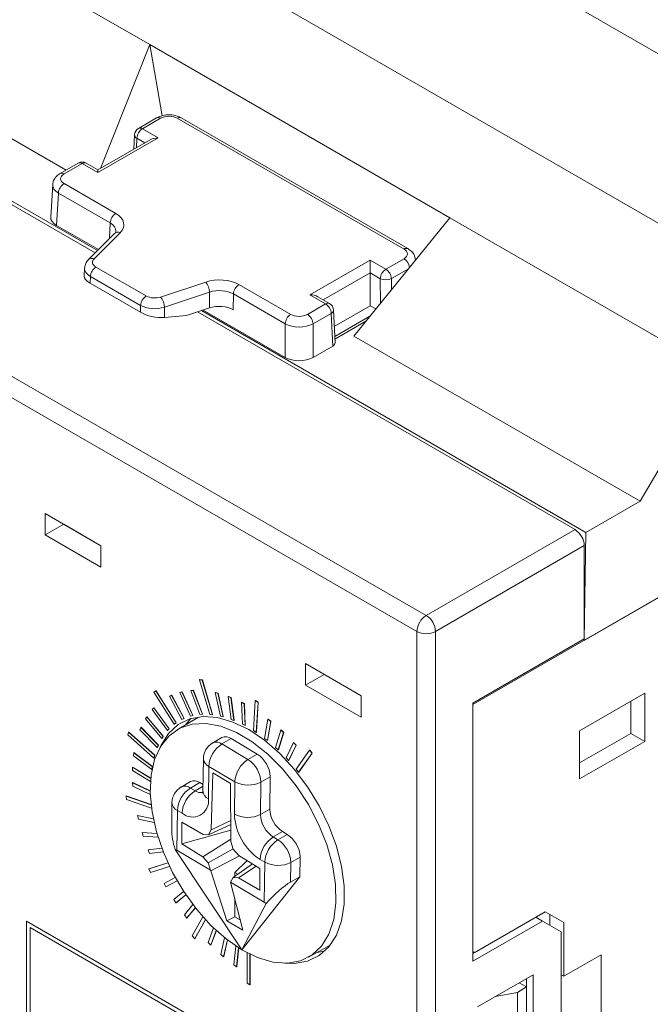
# Model space of a CAD drawing. Header units: millimetres. Extents: x 0 to 420, y 0 to 297.
# Tile 11 of 14: x 340 to 364, y 58 to 96. Entities that reach past the tile are written whole.
import ezdxf

# ---------------------------------------------------------------- set-up
doc = ezdxf.new("R2010")
doc.units = ezdxf.units.MM

msp = doc.modelspace()

# ---------------------------------------------------------------- linework, layer by layer
at = {"color": 7, "linetype": 'Continuous', "lineweight": 15}
for p, q in [((335.27, 104.386), (366.948, 86.098)), ((334.459, 100.488), (344.591, 94.64)), ((357.296, 98.121), (365.216, 93.549)), ((341.409, 89.863), (331.56, 95.549)), ((342.712, 89.922), (344.591, 94.64)), ((344.591, 94.64), (356.006, 88.05)), ((344.591, 94.64), (345.065, 91.934)), ((342.601, 86.797), (329.501, 94.36)), ((329.651, 94.14), (342.517, 86.713)), ((344.853, 91.851), (344.161, 91.452)), ((345.003, 91.836), (344.311, 91.437)), ((354.262, 86.858), (345.639, 91.836)), ((354.412, 86.873), (345.789, 91.851)), ((344.912, 91.09), (342.621, 89.768)), ((344.012, 91.206), (343.986, 90.657)), ((344.311, 91.437), (344.912, 91.09)), ((323.994, 90.875), (355.107, 72.914)), ((344.612, 91.019), (342.621, 89.869)), ((354.753, 72.301), (323.641, 90.262)), ((341.87, 90.13), (341.179, 89.731)), ((342.02, 90.115), (341.329, 89.716)), ((342.621, 89.768), (342.02, 90.115)), ((342.621, 89.869), (342.17, 90.13)), ((342.621, 89.869), (342.621, 89.768)), ((340.898, 89.314), (340.823, 88.077)), ((341.329, 89.349), (343.298, 88.212)), ((341.117, 88.99), (341.042, 87.756)), ((343.086, 87.853), (341.117, 88.99)), ((390.215, 88.772), (356.875, 69.525)), ((342.639, 86.835), (341.042, 87.756)), ((343.055, 87.271), (343.086, 87.853)), ((356.006, 88.05), (352.349, 83.547)), ((356.006, 88.05), (366.138, 82.201)), ((343.252, 87.448), (342.26, 86.456)), ((343.464, 87.481), (342.472, 86.489)), ((343.252, 87.448), (343.255, 87.451)), ((350.679, 85.116), (352.97, 86.439)), ((352.97, 86.439), (353.571, 86.092)), ((352.97, 86.439), (352.97, 85.955)), ((353.571, 86.092), (354.262, 86.491)), ((354.694, 86.435), (354.693, 86.457)), ((342.113, 86.138), (342.096, 85.828)), ((342.544, 86.175), (344.456, 85.072)), ((352.97, 85.953), (352.979, 84.697)), ((353.359, 85.729), (352.97, 85.953)), ((342.332, 85.816), (342.318, 85.56)), ((342.318, 85.56), (344.242, 84.45)), ((344.244, 84.713), (342.332, 85.816)), ((344.998, 85.03), (346.717, 85.603)), ((347.984, 85.507), (349.952, 84.37)), ((346.867, 85.217), (345.148, 84.644)), ((346.863, 84.619), (346.867, 85.217)), ((347.772, 85.148), (347.768, 84.55)), ((349.74, 84.011), (347.772, 85.148)), ((351.28, 84.769), (350.679, 85.116)), ((344.242, 84.45), (344.244, 84.713)), ((350.588, 84.37), (351.28, 84.769)), ((351.43, 84.784), (350.979, 85.045)), ((361.117, 71.954), (383.591, 84.928)), ((345.148, 84.644), (345.146, 84.257)), ((345.991, 84.328), (346.863, 84.619)), ((346.407, 84.467), (360.764, 76.179)), ((361.179, 76.072), (346.553, 84.515)), ((349.74, 82.735), (346.619, 84.537)), ((351.492, 84.411), (350.8, 84.011)), ((351.548, 83.167), (351.492, 84.411)), ((351.636, 83.293), (351.58, 84.538)), ((352.979, 84.697), (351.608, 83.906)), ((352.979, 84.697), (353.186, 84.578)), ((345.146, 84.257), (345.991, 84.328)), ((349.74, 82.735), (349.74, 84.011)), ((350.8, 84.011), (350.8, 82.735)), ((352.961, 84.301), (351.625, 83.53)), ((363.239, 77.261), (352.349, 83.547)), ((350.8, 82.735), (351.548, 83.167)), ((363.239, 77.261), (366.138, 82.201)), ((363.239, 77.261), (361.179, 76.072)), ((340.611, 76.791), (340.611, 75.974)), ((342.732, 75.566), (340.611, 76.791)), ((341.318, 76.383), (340.611, 75.974)), ((342.732, 75.566), (341.318, 76.383)), ((341.318, 76.383), (341.318, 76.383)), ((355.107, 72.914), (360.764, 76.179)), ((340.611, 75.974), (342.732, 74.75)), ((361.179, 76.072), (361.117, 71.954)), ((342.732, 74.75), (342.732, 75.566)), ((361.117, 75.567), (355.46, 72.301)), ((361.117, 75.567), (361.117, 72.015)), ((354.753, 34.332), (354.753, 72.301)), ((355.46, 72.301), (355.46, 34.501)), ((361.117, 72.015), (356.875, 69.566)), ((352.632, 69.851), (350.511, 71.076)), ((350.511, 71.076), (350.511, 70.26)), ((346.485, 70.462), (346.492, 70.466)), ((346.59, 70.456), (346.492, 70.466)), ((351.218, 70.668), (350.511, 70.26)), ((352.632, 69.851), (351.218, 70.668)), ((351.218, 70.668), (351.218, 70.668)), ((346.583, 70.452), (346.485, 70.462)), ((346.485, 70.462), (346.877, 69.141)), ((346.583, 70.452), (346.59, 70.456)), ((346.975, 69.132), (346.583, 70.452)), ((346.982, 69.136), (346.59, 70.456)), ((350.511, 70.26), (352.632, 69.035)), ((344.82, 70.045), (344.75, 69.993)), ((344.75, 69.993), (345.521, 68.768)), ((344.82, 70.045), (344.827, 70.049)), ((345.591, 68.819), (344.82, 70.045)), ((345.598, 68.823), (344.827, 70.049)), ((345.418, 69.869), (345.34, 69.832)), ((345.34, 69.832), (345.347, 69.836)), ((345.34, 69.832), (345.815, 68.953)), ((345.425, 69.873), (345.347, 69.836)), ((345.418, 69.869), (345.425, 69.873)), ((345.893, 68.99), (345.418, 69.869)), ((345.9, 68.994), (345.425, 69.873)), ((345.816, 70.001), (345.73, 69.979)), ((345.73, 69.979), (345.737, 69.983)), ((345.73, 69.979), (346.141, 69.078)), ((345.823, 70.005), (345.737, 69.983)), ((345.816, 70.001), (345.823, 70.005)), ((346.228, 69.099), (345.816, 70.001)), ((346.235, 69.103), (345.823, 70.005)), ((346.246, 70.059), (346.154, 70.053)), ((346.154, 70.053), (346.161, 70.057)), ((346.154, 70.053), (346.497, 69.141)), ((346.253, 70.063), (346.161, 70.057)), ((346.246, 70.059), (346.253, 70.063)), ((346.59, 69.147), (346.246, 70.059)), ((346.597, 69.151), (346.253, 70.063)), ((347.082, 69.976), (347.089, 69.98)), ((347.082, 69.976), (347.276, 69.079)), ((347.184, 69.951), (347.082, 69.976)), ((347.191, 69.955), (347.089, 69.98)), ((347.184, 69.951), (347.191, 69.955)), ((347.378, 69.054), (347.184, 69.951)), ((347.386, 69.058), (347.191, 69.955)), ((347.575, 69.827), (347.582, 69.831)), ((347.575, 69.827), (347.69, 68.955)), ((347.679, 69.786), (347.575, 69.827)), ((347.686, 69.79), (347.582, 69.831)), ((347.679, 69.786), (347.686, 69.79)), ((347.794, 68.914), (347.679, 69.786)), ((347.802, 68.918), (347.686, 69.79)), ((352.632, 69.035), (352.632, 69.851)), ((363.415, 69.953), (360.94, 68.524)), ((363.415, 68.116), (363.415, 69.953)), ((344.743, 69.391), (344.683, 69.325)), ((344.743, 69.391), (344.75, 69.395)), ((345.325, 68.59), (344.743, 69.391)), ((345.332, 68.595), (344.75, 69.395)), ((348.077, 69.606), (348.084, 69.61)), ((348.077, 69.606), (348.112, 68.77)), ((348.183, 69.551), (348.077, 69.606)), ((348.19, 69.555), (348.084, 69.61)), ((348.183, 69.551), (348.19, 69.555)), ((348.218, 68.715), (348.183, 69.551)), ((348.225, 68.719), (348.19, 69.555)), ((348.604, 69.671), (348.537, 68.528)), ((348.604, 69.671), (348.611, 69.675)), ((348.71, 69.601), (348.604, 69.671)), ((348.717, 69.605), (348.611, 69.675)), ((348.643, 68.459), (348.71, 69.601)), ((348.65, 68.463), (348.717, 69.605)), ((348.71, 69.601), (348.717, 69.605)), ((356.875, 59.747), (356.875, 69.566)), ((362.886, 68.422), (362.886, 69.647)), ((344.474, 69.051), (344.424, 68.972)), ((344.424, 68.972), (345.048, 68.227)), ((344.474, 69.051), (344.481, 69.055)), ((345.098, 68.306), (344.474, 69.051)), ((345.105, 68.31), (344.481, 69.055)), ((344.683, 69.325), (345.264, 68.525)), ((346.445, 69.043), (345.627, 68.559)), ((345.815, 68.953), (345.893, 68.99)), ((345.893, 68.99), (345.9, 68.994)), ((346.141, 69.078), (346.228, 69.099)), ((346.228, 69.099), (346.235, 69.103)), ((346.497, 69.141), (346.59, 69.147)), ((346.59, 69.147), (346.597, 69.151)), ((346.877, 69.141), (346.975, 69.132)), ((346.975, 69.132), (346.982, 69.136)), ((347.276, 69.079), (347.378, 69.054)), ((347.378, 69.054), (347.386, 69.058)), ((344.256, 68.65), (344.217, 68.558)), ((344.256, 68.65), (344.263, 68.654)), ((344.914, 67.97), (344.256, 68.65)), ((344.921, 67.974), (344.263, 68.654)), ((345.271, 68.529), (345.332, 68.595)), ((345.325, 68.59), (345.332, 68.595)), ((345.521, 68.768), (345.591, 68.819)), ((345.521, 68.768), (345.528, 68.772)), ((345.528, 68.772), (345.598, 68.823)), ((345.591, 68.819), (345.598, 68.823)), ((347.69, 68.955), (347.794, 68.914)), ((347.794, 68.914), (347.802, 68.918)), ((348.112, 68.77), (348.218, 68.715)), ((348.218, 68.715), (348.225, 68.719)), ((349.086, 68.961), (348.959, 68.231)), ((349.064, 68.149), (349.19, 68.879)), ((349.071, 68.153), (349.197, 68.883)), ((349.086, 68.961), (349.093, 68.965)), ((349.19, 68.879), (349.086, 68.961)), ((349.197, 68.883), (349.093, 68.965)), ((349.19, 68.879), (349.197, 68.883)), ((343.784, 68.465), (343.757, 68.362)), ((343.757, 68.362), (344.747, 67.484)), ((343.784, 68.465), (343.791, 68.469)), ((344.775, 67.587), (343.784, 68.465)), ((344.782, 67.591), (343.791, 68.469)), ((344.217, 68.558), (344.875, 67.879)), ((345.048, 68.227), (345.098, 68.306)), ((345.048, 68.227), (345.055, 68.231)), ((345.055, 68.231), (345.105, 68.31)), ((345.098, 68.306), (345.105, 68.31)), ((345.264, 68.525), (345.325, 68.59)), ((345.264, 68.525), (345.271, 68.529)), ((347.333, 68.259), (346.98, 68.055)), ((347.69, 68.221), (347.336, 68.017)), ((347.69, 68.221), (348.68, 67.634)), ((348.537, 68.528), (348.643, 68.459)), ((348.643, 68.459), (348.65, 68.463)), ((348.959, 68.231), (349.064, 68.149)), ((349.579, 68.546), (349.374, 67.883)), ((349.475, 67.789), (349.68, 68.452)), ((349.482, 67.793), (349.688, 68.456)), ((349.579, 68.546), (349.586, 68.55)), ((349.68, 68.452), (349.579, 68.546)), ((349.688, 68.456), (349.586, 68.55)), ((349.68, 68.452), (349.688, 68.456)), ((360.94, 68.524), (360.94, 66.687)), ((360.94, 67.299), (362.886, 68.422)), ((362.886, 68.422), (363.415, 68.116)), ((344.875, 67.879), (344.914, 67.97)), ((344.875, 67.879), (344.882, 67.883)), ((344.882, 67.883), (344.921, 67.974)), ((344.914, 67.97), (344.921, 67.974)), ((347.336, 68.017), (348.326, 67.43)), ((349.064, 68.149), (349.071, 68.153)), ((349.374, 67.883), (349.475, 67.789)), ((350.056, 68.076), (349.775, 67.489)), ((349.872, 67.384), (350.153, 67.971)), ((349.879, 67.388), (350.16, 67.975)), ((350.056, 68.076), (350.063, 68.08)), ((350.153, 67.971), (350.056, 68.076)), ((350.16, 67.975), (350.063, 68.08)), ((350.153, 67.971), (350.16, 67.975)), ((360.94, 66.687), (363.415, 68.116)), ((343.983, 67.684), (343.967, 67.572)), ((343.967, 67.572), (344.667, 67.049)), ((343.983, 67.684), (343.99, 67.688)), ((344.683, 67.161), (343.983, 67.684)), ((344.69, 67.165), (343.99, 67.688)), ((344.747, 67.484), (344.775, 67.587)), ((344.747, 67.484), (344.754, 67.488)), ((344.754, 67.488), (344.782, 67.591)), ((344.775, 67.587), (344.782, 67.591)), ((348.326, 67.43), (348.68, 67.634)), ((349.475, 67.789), (349.482, 67.793)), ((349.775, 67.489), (349.872, 67.384)), ((350.67, 67.783), (350.157, 67.054)), ((350.249, 66.94), (350.762, 67.669)), ((350.256, 66.944), (350.769, 67.673)), ((350.67, 67.783), (350.677, 67.787)), ((350.762, 67.669), (350.67, 67.783)), ((350.769, 67.673), (350.677, 67.787)), ((350.762, 67.669), (350.769, 67.673)), ((343.932, 67.133), (343.928, 67.012)), ((343.932, 67.133), (343.939, 67.137)), ((344.627, 66.705), (343.932, 67.133)), ((344.628, 66.713), (343.939, 67.137)), ((344.667, 67.049), (344.683, 67.161)), ((344.674, 67.053), (344.69, 67.165)), ((344.683, 67.161), (344.69, 67.165)), ((346.63, 67.457), (346.615, 66.226)), ((346.835, 67.163), (346.82, 65.932)), ((347.825, 66.577), (346.835, 67.163)), ((349.872, 67.384), (349.879, 67.388)), ((343.928, 67.012), (344.617, 66.589)), ((344.667, 67.049), (344.674, 67.053)), ((346.988, 66.917), (346.93, 64.745)), ((347.667, 66.515), (346.988, 66.917)), ((349.168, 66.773), (348.814, 66.569)), ((349.168, 66.773), (349.154, 65.542)), ((350.157, 67.054), (350.249, 66.94)), ((350.249, 66.94), (350.256, 66.944)), ((343.938, 66.545), (343.945, 66.549)), ((343.938, 66.545), (343.947, 66.418)), ((344.607, 66.222), (343.938, 66.545)), ((344.607, 66.23), (343.945, 66.549)), ((343.947, 66.418), (344.61, 66.098)), ((346.139, 66.584), (345.786, 66.38)), ((346.496, 66.546), (346.142, 66.341)), ((346.496, 66.546), (346.618, 66.473)), ((347.675, 64.303), (347.667, 66.515)), ((347.81, 65.345), (347.825, 66.577)), ((348.814, 66.569), (348.8, 65.338)), ((343.69, 66.037), (343.697, 66.041)), ((343.69, 66.037), (343.711, 65.905)), ((344.639, 65.707), (343.69, 66.037)), ((344.638, 65.714), (343.697, 66.041)), ((346.142, 66.341), (346.319, 66.237)), ((346.616, 66.234), (346.615, 66.226)), ((343.711, 65.905), (344.655, 65.577)), ((345.436, 65.782), (345.424, 64.772)), ((344.123, 65.291), (344.13, 65.295)), ((344.123, 65.291), (344.156, 65.156)), ((344.724, 65.167), (344.123, 65.291)), ((344.722, 65.173), (344.13, 65.295)), ((345.641, 65.488), (345.623, 63.971)), ((345.817, 65.383), (345.641, 65.488)), ((348.8, 65.338), (349.154, 65.542)), ((344.156, 65.156), (344.752, 65.033)), ((345.813, 65.039), (345.804, 64.216)), ((346.621, 64.577), (345.813, 65.039)), ((347.673, 64.954), (346.83, 64.565)), ((347.672, 65.105), (346.93, 64.745)), ((344.299, 64.642), (344.307, 64.646)), ((344.299, 64.642), (344.343, 64.505)), ((344.86, 64.611), (344.299, 64.642)), ((344.859, 64.616), (344.307, 64.646)), ((344.343, 64.505), (344.901, 64.475)), ((345.804, 64.216), (347.674, 64.738)), ((346.83, 64.565), (346.621, 64.577)), ((346.93, 64.745), (346.83, 64.565)), ((349.642, 64.681), (349.288, 64.477)), ((349.288, 64.477), (349.465, 64.372)), ((349.465, 64.372), (349.819, 64.576)), ((349.642, 64.681), (349.819, 64.576)), ((345.804, 64.216), (346.611, 63.721)), ((347.675, 64.399), (346.611, 63.721)), ((347.769, 64.008), (347.675, 64.303)), ((345.048, 64.048), (344.529, 63.989)), ((344.529, 63.989), (344.536, 63.993)), ((344.529, 63.989), (344.583, 63.852)), ((345.046, 64.051), (344.536, 63.993)), ((344.583, 63.852), (345.1, 63.911)), ((345.557, 63.996), (348.095, 60.182)), ((346.905, 63.211), (345.623, 63.971)), ((346.611, 63.721), (346.817, 63.487)), ((347.762, 64.031), (346.817, 63.487)), ((348.003, 63.757), (346.916, 63.194)), ((347.976, 63.774), (347.769, 64.008)), ((348.783, 63.279), (347.976, 63.774)), ((345.282, 63.487), (344.556, 63.262)), ((345.282, 63.488), (344.563, 63.266)), ((344.621, 63.128), (345.346, 63.352)), ((346.817, 63.487), (346.905, 63.211)), ((348.498, 63.453), (347.757, 62.93)), ((348.291, 63.58), (347.821, 63.128)), ((348.633, 63.371), (347.966, 62.918)), ((348.964, 63.518), (348.787, 63.623)), ((348.946, 62.001), (348.964, 63.518)), ((349.954, 63.511), (349.945, 62.762)), ((350.307, 63.715), (349.954, 63.511)), ((350.307, 63.715), (350.298, 62.959)), ((344.556, 63.262), (344.563, 63.266)), ((344.556, 63.262), (344.621, 63.128)), ((346.916, 63.194), (346.905, 63.211)), ((346.916, 63.194), (347.526, 61.29)), ((347.822, 62.976), (347.821, 63.128)), ((347.939, 63.059), (347.821, 63.128)), ((348.773, 62.456), (348.783, 63.279)), ((345.561, 62.936), (345.134, 62.705)), ((345.134, 62.705), (345.141, 62.709)), ((345.134, 62.705), (345.208, 62.575)), ((345.561, 62.936), (345.141, 62.709)), ((345.208, 62.575), (345.635, 62.805)), ((347.664, 62.762), (347.661, 62.752)), ((348.126, 60.934), (347.661, 62.752)), ((347.664, 62.762), (347.757, 62.93)), ((348.946, 62.001), (347.664, 62.762)), ((347.757, 62.93), (347.966, 62.918)), ((347.966, 62.918), (348.773, 62.456)), ((350.298, 62.959), (348.095, 60.182)), ((350.298, 62.959), (349.945, 62.762)), ((345.88, 62.405), (345.502, 62.092)), ((345.584, 61.967), (345.962, 62.281)), ((345.591, 61.971), (345.963, 62.279)), ((345.502, 62.092), (345.584, 61.967)), ((345.584, 61.967), (345.591, 61.971)), ((346.233, 61.903), (345.907, 61.508)), ((347.827, 61.443), (347.825, 62.111)), ((348.095, 60.182), (349.022, 61.942)), ((345.907, 61.508), (345.997, 61.39)), ((345.997, 61.39), (346.323, 61.786)), ((346.004, 61.394), (346.325, 61.784)), ((359.632, 61.625), (357.016, 60.114)), ((360.339, 61.216), (359.632, 61.625)), ((359.81, 61.522), (359.632, 61.625)), ((359.81, 61.114), (359.81, 61.522)), ((359.81, 61.522), (360.339, 61.216)), ((339.897, 61.272), (339.904, 61.277)), ((352.625, 53.925), (339.897, 61.272)), ((339.897, 61.272), (339.897, 54.74)), ((352.632, 53.929), (339.904, 61.277)), ((345.997, 61.39), (346.004, 61.394)), ((346.614, 61.437), (346.204, 60.713)), ((346.299, 60.604), (346.711, 61.33)), ((346.306, 60.608), (346.714, 61.327)), ((347.827, 61.443), (347.526, 61.29)), ((347.526, 61.29), (348.126, 60.934)), ((348.026, 61.326), (347.827, 61.443)), ((359.526, 61.278), (356.875, 59.747)), ((359.279, 61.42), (359.526, 61.278)), ((360.233, 60.869), (359.526, 61.278)), ((360.339, 59.175), (360.339, 61.216)), ((352.483, 53.843), (340.038, 61.028)), ((340.038, 61.028), (340.038, 54.822)), ((340.045, 61.023), (340.045, 54.826)), ((347.018, 61.015), (346.808, 60.46)), ((346.908, 60.361), (347.119, 60.92)), ((346.915, 60.365), (347.123, 60.916)), ((360.233, 54.745), (360.233, 60.869)), ((346.204, 60.713), (346.299, 60.604)), ((346.299, 60.604), (346.306, 60.608)), ((346.808, 60.46), (346.908, 60.361)), ((346.908, 60.361), (346.915, 60.365)), ((347.437, 60.644), (347.292, 60.009)), ((347.395, 59.921), (347.541, 60.561)), ((347.402, 59.925), (347.546, 60.557)), ((350.626, 59.898), (351.455, 60.365)), ((347.292, 60.009), (347.395, 59.921)), ((347.864, 60.327), (347.789, 59.615)), ((347.894, 59.54), (347.97, 60.258)), ((347.902, 59.544), (347.977, 60.254)), ((348.294, 60.071), (348.294, 58.916)), ((348.4, 58.854), (348.4, 60.017)), ((348.407, 58.858), (348.407, 60.013)), ((350.954, 60.083), (351.258, 60.146)), ((356.964, 60.092), (356.875, 60.04)), ((361.754, 59.991), (360.339, 59.175)), ((361.754, 59.991), (361.754, 57.542)), ((347.395, 59.921), (347.402, 59.925)), ((347.789, 59.615), (347.894, 59.54)), ((347.894, 59.54), (347.902, 59.544)), ((359.173, 59.236), (357.051, 58.012)), ((359.173, 55.154), (359.173, 59.236)), ((360.339, 59.175), (360.233, 59.236)), ((348.294, 58.916), (348.4, 58.854)), ((348.4, 58.854), (348.407, 58.858)), ((358.642, 58.93), (358.925, 58.767)), ((358.919, 58.771), (358.919, 59.09)), ((358.572, 58.563), (357.723, 58.399)), ((358.925, 58.767), (358.572, 58.563)), ((358.572, 55.296), (358.572, 58.563)), ((358.925, 55.501), (358.925, 58.767))]:
    msp.add_line(p, q, dxfattribs=at)
at = {"color": 8, "linetype": 'Continuous', "lineweight": 15}
for p, q in [((344.099, 91.074), (344.083, 90.713)), ((344.404, 90.898), (344.099, 91.074)), ((352.97, 85.955), (351.185, 84.925)), ((354.426, 86.105), (353.783, 85.733)), ((353.372, 84.807), (353.359, 85.729)), ((353.783, 85.733), (353.789, 85.32)), ((352.806, 84.11), (351.629, 83.431)), ((346.319, 66.237), (346.618, 66.409))]:
    msp.add_line(p, q, dxfattribs=at)
at = {"color": 7, "linetype": 'Continuous', "lineweight": 15, "flags": 128}
for points in [[(349.722, 59.673), (350.087, 59.661), (350.591, 59.75), (351.033, 59.965), (351.403, 60.3), (351.689, 60.745), (351.884, 61.29), (351.983, 61.917), (351.983, 62.612), (351.884, 63.354), (351.689, 64.124), (351.403, 64.9), (351.033, 65.661), (350.591, 66.387), (350.087, 67.058), (349.536, 67.655), (348.953, 68.162), (348.354, 68.565), (347.755, 68.854), (347.171, 69.02), (346.621, 69.059), (346.117, 68.97), (345.675, 68.755), (345.305, 68.42), (345.019, 67.974), (344.979, 67.888)], [(346.157, 68.982), (346.012, 68.828), (345.95, 68.75)], [(348.095, 60.182), (348.693, 59.886), (349.275, 59.716), (349.825, 59.675), (350.326, 59.766), (350.764, 59.985), (351.127, 60.327), (351.404, 60.781), (351.588, 61.335), (351.672, 61.972), (351.654, 62.674), (351.536, 63.421), (351.32, 64.192), (351.012, 64.964), (350.622, 65.715), (350.161, 66.424), (349.641, 67.069), (349.078, 67.634), (348.489, 68.1), (347.889, 68.455), (347.297, 68.69), (346.729, 68.796), (346.201, 68.77), (345.73, 68.615), (345.328, 68.333), (345.006, 67.934), (344.775, 67.428), (344.641, 66.831), (344.608, 66.159), (344.676, 65.431), (344.844, 64.67), (345.107, 63.896), (345.457, 63.131), (345.884, 62.399), (346.376, 61.719), (346.919, 61.112), (347.498, 60.595), (348.095, 60.182)]]:
    msp.add_lwpolyline(points, dxfattribs=at)
at = {"color": 7, "linetype": 'Continuous', "lineweight": 15}
for centre, radius, start, end in [((344.915, 91.717), 0.148, 53.829, 114.8606), ((345.726, 91.717), 0.148, 65.1394, 126.171), ((344.311, 91.192), 0.3, 119.9973, 177.3802), ((344.561, 91.048), 0.462, 122.6523, 176.7703), ((342.02, 89.87), 0.3, 60.0027, 119.9973), ((341.579, 88.959), 0.463, 122.6951, 176.1501), ((343.548, 87.822), 0.463, 122.6951, 176.1501), ((342.794, 85.785), 0.463, 122.6951, 176.1501), ((353.82, 85.703), 0.462, 122.6523, 176.7703), ((353.32, 85.702), 0.463, 3.8499, 57.3049), ((346.244, 85.197), 0.624, 1.8018, 40.6163), ((348.234, 85.117), 0.463, 122.6951, 176.1501), ((353.566, 86.166), 0.484, 244.5808, 296.589), ((344.706, 84.682), 0.463, 122.6951, 176.1501), ((344.525, 84.624), 0.624, 1.8018, 40.6163), ((351.03, 84.38), 0.463, 3.8499, 57.3049), ((351.28, 84.524), 0.3, 2.5745, 60.0027), ((350.203, 83.98), 0.463, 122.6951, 176.1501), ((350.338, 83.98), 0.463, 3.8499, 57.3049), ((360.35, 75.532), 0.768, 2.6055, 57.3945), ((355.521, 72.266), 0.768, 122.6055, 177.3945), ((354.693, 72.266), 0.768, 2.6055, 57.3945), ((355.107, 72.984), 0.769, 242.6097, 297.3903), ((347.479, 67.942), 0.35, 52.9665, 114.7004), ((347.33, 67.449), 0.7, 119.9973, 179.3321), ((347.921, 67.099), 1.088, 122.5086, 176.6039), ((348.093, 66.732), 1.076, 2.1598, 56.9555), ((348.911, 66.512), 1.088, 122.5086, 176.6039), ((347.74, 66.528), 1.076, 2.1598, 56.9555), ((346.135, 65.774), 0.7, 119.9973, 179.3321), ((346.285, 66.266), 0.35, 52.9665, 114.7004), ((348.327, 67.514), 1.064, 241.8256, 297.2927), ((346.727, 65.424), 1.088, 122.5086, 176.6039), ((346.904, 65.319), 1.088, 122.5086, 176.6039), ((346.215, 65.848), 0.612, 229.4837, 7.8736), ((349.96, 65.426), 2.151, 182.1598, 236.9555), ((348.312, 66.283), 1.064, 241.8256, 297.2927), ((349.875, 65.378), 1.076, 182.1598, 236.9555), ((350.229, 65.582), 1.076, 182.1598, 236.9555), ((349.873, 63.559), 1.088, 122.5086, 176.6039), ((349.232, 63.674), 1.076, 2.1598, 56.9555), ((350.05, 63.454), 1.088, 122.5086, 176.6039), ((348.879, 63.47), 1.076, 2.1598, 56.9555), ((349.466, 64.456), 1.064, 241.8256, 297.2927), ((356.927, 60.241), 0.155, 250.309, 305.2037)]:
    msp.add_arc(centre, radius, start, end, dxfattribs=at)
at = {"color": 8, "linetype": 'Continuous', "lineweight": 15}
for centre, radius, start, end in [((344.224, 91.317), 0.148, 53.829, 114.8606), ((344.166, 91.213), 0.154, 182.6941, 244.4854), ((341.933, 89.995), 0.148, 53.829, 114.8606), ((342.108, 89.995), 0.148, 65.0771, 126.2333), ((341.241, 89.596), 0.148, 53.8311, 114.8368), ((343.385, 87.29), 0.207, 67.4572, 128.7757), ((354.35, 86.738), 0.148, 65.1624, 126.169), ((342.392, 86.303), 0.202, 66.7309, 130.9041), ((354.008, 86.098), 0.468, 7.7678, 57.1199), ((351.367, 84.655), 0.144, 64.1284, 127.1821), ((351.435, 84.544), 0.145, 293.1337, 357.7474), ((347.127, 67.749), 0.34, 51.9888, 115.6781), ((346.981, 67.483), 0.352, 184.2897, 245.4968), ((345.933, 66.074), 0.34, 51.9888, 115.6781), ((346.541, 66.552), 0.385, 234.8561, 281.4418), ((346.966, 66.252), 0.352, 184.2897, 245.4968), ((345.786, 65.808), 0.352, 184.2897, 245.4968)]:
    msp.add_arc(centre, radius, start, end, dxfattribs=at)
at = {"color": 7, "linetype": 'Continuous', "lineweight": 15}
for centre, major_axis, ratio, start_param, end_param in [((345.321, 91.652), (0.45, 0), 0.577991, 0.786007, 2.355586), ((344.912, 90.845), (0.424, 0), 0.577382, 1.570796, 2.356113), ((341.648, 89.532), (0.451, 0), 0.576585, 2.356803, 3.926382), ((342.554, 87.784), (1.051, 0), 0.576748, 5.759804, 7.067866), ((341.574, 88.062), (0.751, 0), 0.576585, 3.106734, 3.926382), ((353.943, 86.675), (0.451, 0), 0.576585, 5.498396, 7.067974), ((342.862, 86.359), (0.45, 0), 0.576748, 2.618211, 3.926273), ((353.182, 86.071), (0.144, 0.263), 0.59229, 2.316138, 2.324864), ((342.84, 85.703), (0.742, -0.143), 0.412599, 3.198334, 4.013829), ((347.242, 85.077), (1.05, 0), 0.577828, 0.785615, 2.093677), ((347.242, 84.833), (0.75, 0.002), 0.592494, 0.783688, 2.09175), ((350.679, 84.871), (0.424, 0), 0.577382, 0.785479, 1.570796), ((344.774, 85.011), (0.75, -0.002), 0.563153, 3.928956, 5.237018), ((344.774, 85.255), (0.45, 0), 0.577828, 3.927207, 5.23527), ((347.237, 84.243), (0.75, 0), 0.577828, 0.785615, 2.093677), ((344.771, 84.589), (0.747, -0.143), 0.4076, 4.006215, 5.314277), ((350.27, 84.554), (0.45, 0), 0.577991, 3.9276, 5.497178), ((350.27, 84.309), (0.75, 0), 0.561318, 3.9276, 5.497178), ((351.335, 83.289), (0.3, 0), 0.576936, 5.498548, 6.309349), ((350.27, 83.042), (0.75, 0), 0.577991, 3.9276, 5.497178), ((346.116, 64.094), (-0.449, 1.24), 0.425108, 0.848006, 1.496348), ((346.095, 62.335), (-0.582, 1.657), 0.21756, 6.029493, 6.173323), ((349.439, 62.125), (0.696, 0.683), 0.184777, 0.59529, 2.022256), ((349.419, 60.366), (-0.582, 1.657), 0.21756, 5.885662, 6.029493)]:
    msp.add_ellipse(centre, major_axis=major_axis, ratio=ratio, start_param=start_param, end_param=end_param, dxfattribs=at)
at = {"color": 8, "linetype": 'Continuous', "lineweight": 15}
for centre, major_axis, ratio, start_param, end_param in [((341.648, 89.287), (0.75, -0.018), 0.576922, 3.104362, 3.940312), ((342.554, 87.539), (0.751, 0.016), 0.578004, 6.242341, 7.055325), ((342.862, 86.114), (0.75, -0.016), 0.575132, 3.102713, 3.93871)]:
    msp.add_ellipse(centre, major_axis=major_axis, ratio=ratio, start_param=start_param, end_param=end_param, dxfattribs=at)
at = {"color": 7, "linetype": 'Continuous', "lineweight": 15}
for points, knots in [([(345.789, 91.851), (345.739, 91.876), (345.611, 91.939), (345.362, 91.978), (345.08, 91.956), (344.925, 91.885), (344.853, 91.851)], [0, 0, 0, 0, 0.176284, 0.458843, 0.746447, 1, 1, 1, 1]), ([(341.179, 89.731), (341.131, 89.698), (341.029, 89.628), (340.926, 89.485), (340.911, 89.373), (340.905, 89.326)], [0, 0, 0, 0, 0.335449, 0.725653, 1, 1, 1, 1]), ([(343.304, 87.536), (343.304, 87.523), (343.304, 87.506), (343.264, 87.461), (343.252, 87.448)], [0, 0, 0, 0, 0.7141711, 1, 1, 1, 1]), ([(354.686, 86.47), (354.678, 86.521), (354.663, 86.63), (354.56, 86.772), (354.462, 86.839), (354.412, 86.873)], [0, 0, 0, 0, 0.299793, 0.649282, 1, 1, 1, 1]), ([(342.26, 86.456), (342.219, 86.408), (342.143, 86.32), (342.126, 86.205), (342.118, 86.153)], [0, 0, 0, 0, 0.547367, 1, 1, 1, 1]), ([(346.615, 66.226), (346.614, 66.201), (346.61, 66.141), (346.606, 66.135), (346.603, 66.131)], [0, 0, 0, 0, 0.4156603, 1, 1, 1, 1])]:
    msp.add_open_spline(points, degree=3, knots=knots, dxfattribs=at)

doc.saveas('drawing.dxf')
